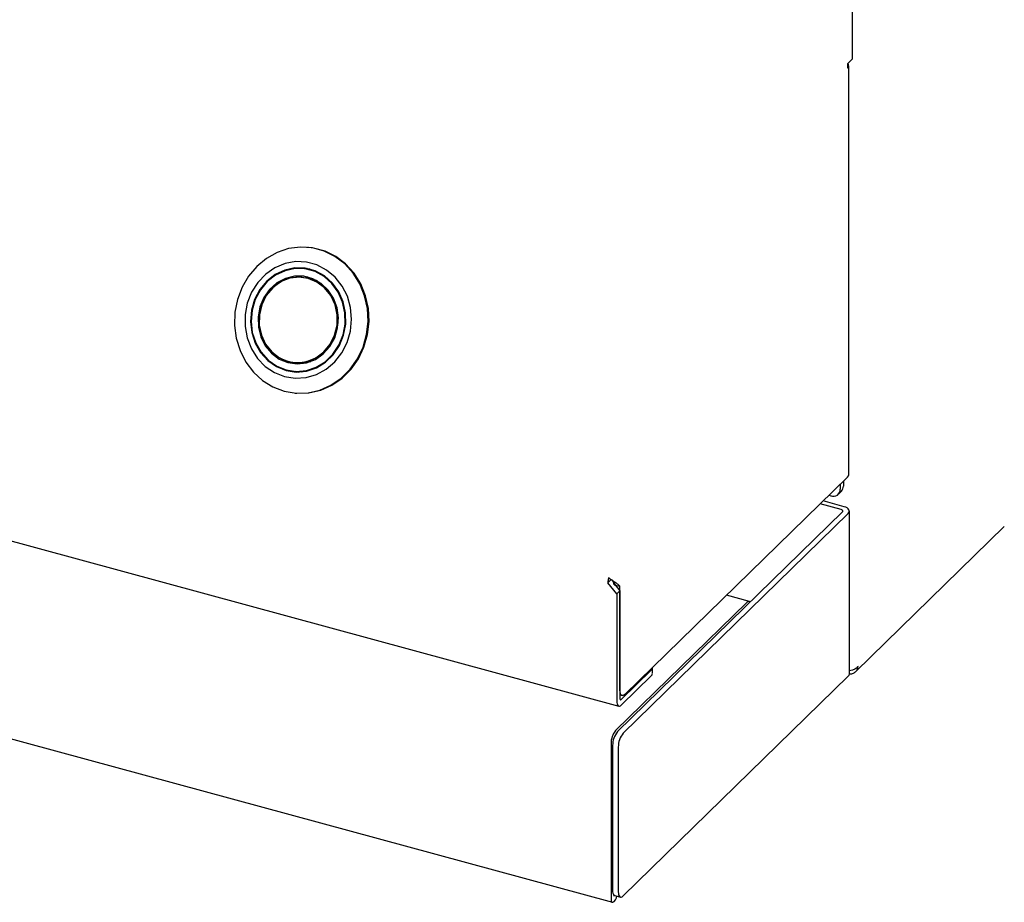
# Model space of a CAD drawing. Header units: inches. Extents: x 35 to 165, y 14 to 115.
# Tile 32 of 40: x 139.92 to 144.29, y 79.06 to 82.98. Entities that reach past the tile are written whole.
import ezdxf

# ---------------------------------------------------------------- set-up
doc = ezdxf.new("R2010")
doc.units = ezdxf.units.IN
doc.header["$LTSCALE"] = 12
doc.header["$MEASUREMENT"] = 0

msp = doc.modelspace()

# ---------------------------------------------------------------- linework, layer by layer
at = {"color": 7, "linetype": 'Continuous', "lineweight": 25}
for p, q in [((143.6166, 84.7503), (143.6166, 82.8025)), ((128.3178, 83.8041), (142.5791, 79.9282)), ((128.3401, 82.9183), (142.5509, 79.0561)), ((143.6166, 82.8025), (143.5959, 82.7823)), ((143.5959, 82.7823), (143.5959, 82.7624)), ((143.6011, 80.9562), (143.6011, 82.773)), ((141.1997, 81.9662), (141.1956, 81.9665)), ((141.2074, 81.8692), (141.1738, 81.872)), ((141.2273, 81.8216), (141.2054, 81.8284)), ((141.2404, 81.8169), (141.2273, 81.8216)), ((141.1549, 81.4523), (141.1638, 81.4496)), ((141.1738, 81.4537), (141.1965, 81.4567)), ((141.1965, 81.4567), (141.2102, 81.4592)), ((141.1353, 81.416), (141.1689, 81.4132)), ((141.1422, 81.4156), (141.156, 81.4124)), ((141.1409, 81.3192), (141.1451, 81.3189)), ((143.5959, 80.9456), (142.6065, 79.9799)), ((143.5638, 80.9142), (143.5638, 80.8914)), ((143.5775, 80.9276), (143.5775, 80.9047)), ((143.5133, 80.8649), (143.5224, 80.8625)), ((143.5551, 80.8691), (143.5687, 80.8824)), ((143.5675, 80.801), (143.4738, 80.8264)), ((143.5808, 80.8139), (143.4871, 80.8394)), ((142.5737, 79.8144), (143.5738, 80.7905)), ((142.5989, 79.8076), (143.599, 80.7837)), ((143.604, 80.0709), (143.604, 80.7941)), ((143.6323, 80.0811), (144.2926, 80.7256)), ((142.5309, 80.4758), (142.5445, 80.4891)), ((142.57, 80.4272), (142.5309, 80.4758)), ((142.557, 80.4736), (142.5837, 80.4405)), ((142.5587, 80.4671), (142.5846, 80.4601)), ((142.5837, 80.4405), (142.57, 80.4272)), ((142.57, 80.4272), (142.57, 79.9507)), ((142.5837, 80.4405), (142.5837, 79.964)), ((142.5846, 79.9987), (142.5846, 80.4601)), ((142.5651, 79.8189), (143.1486, 80.3884)), ((143.16, 80.3931), (143.0582, 80.4208)), ((142.5907, 79.958), (142.7232, 80.0873)), ((142.7286, 80.0735), (142.7286, 80.0986)), ((142.5907, 79.9329), (142.7232, 80.0622)), ((142.5989, 79.0843), (143.599, 80.0604)), ((142.5837, 79.9777), (142.5942, 79.9748)), ((142.5448, 79.7618), (142.5448, 79.0713)), ((142.5518, 79.7529), (142.5518, 79.11)), ((142.577, 79.746), (142.577, 79.1032)), ((142.5581, 79.0879), (142.5581, 79.0843)), ((142.5595, 79.0857), (142.5595, 79.0869)), ((142.5614, 79.0861), (142.5866, 79.0793))]:
    msp.add_line(p, q, dxfattribs=at)
at = {"color": 7, "linetype": 'Continuous', "lineweight": 25, "flags": 128}
for points in [[(141.0925, 81.3278), (141.145, 81.3189), (141.1982, 81.3204), (141.2505, 81.3323), (141.3002, 81.3542), (141.3456, 81.3854), (141.3853, 81.4248), (141.418, 81.4712), (141.4427, 81.5232), (141.4586, 81.579), (141.4652, 81.6369), (141.4622, 81.6949), (141.4497, 81.7513), (141.4283, 81.8042), (141.3984, 81.8519), (141.3612, 81.8929), (141.3177, 81.9258), (141.2695, 81.9497), (141.218, 81.9637), (141.1649, 81.9674), (141.1119, 81.9606), (141.0607, 81.9437), (141.013, 81.917), (140.9703, 81.8816), (140.9339, 81.8385), (140.9051, 81.7891), (140.8847, 81.735), (140.8734, 81.6779), (140.8716, 81.6197), (140.8794, 81.5623), (140.8964, 81.5074), (140.9222, 81.4569), (140.9559, 81.4124), (140.9964, 81.3753), (141.0424, 81.3468), (141.0925, 81.3278)], [(141.1451, 81.3189), (141.1492, 81.3185), (141.2024, 81.3201), (141.2547, 81.332), (141.3044, 81.3539), (141.3498, 81.385), (141.3895, 81.4244), (141.4222, 81.4709), (141.4469, 81.5228), (141.4628, 81.5786), (141.4694, 81.6365), (141.4664, 81.6946), (141.4539, 81.7509), (141.4324, 81.8038), (141.4026, 81.8515), (141.3654, 81.8925), (141.3219, 81.9255), (141.2737, 81.9493), (141.2222, 81.9633), (141.1997, 81.9662)], [(141.094, 81.3922), (141.1414, 81.3848), (141.1894, 81.388), (141.236, 81.4017), (141.2792, 81.4253), (141.3173, 81.4579), (141.3488, 81.4981), (141.3723, 81.5442), (141.3869, 81.5945), (141.392, 81.6467), (141.3873, 81.6989), (141.3731, 81.7488), (141.35, 81.7944), (141.3189, 81.8339), (141.281, 81.8656), (141.238, 81.8882), (141.1916, 81.9008), (141.1436, 81.903), (141.0961, 81.8945), (141.051, 81.8757), (141.0101, 81.8475), (140.9751, 81.8109), (140.9475, 81.7675), (140.9283, 81.7191), (140.9184, 81.6676), (140.9182, 81.6151), (140.9277, 81.5638), (140.9464, 81.5158), (140.9737, 81.473), (141.0083, 81.4372), (141.049, 81.4099), (141.094, 81.3922)], [(141.1004, 81.4192), (141.1458, 81.4124), (141.1915, 81.4165), (141.2355, 81.4313), (141.2758, 81.456), (141.3103, 81.4895), (141.3376, 81.5302), (141.3563, 81.5762), (141.3656, 81.6254), (141.365, 81.6755), (141.3546, 81.7241), (141.3348, 81.7689), (141.3066, 81.808), (141.2712, 81.8393), (141.2305, 81.8615), (141.1861, 81.8736), (141.1403, 81.8749), (141.0952, 81.8654), (141.0528, 81.8456), (141.0152, 81.8163), (140.9841, 81.779), (140.961, 81.7354), (140.9469, 81.6875), (140.9425, 81.6375), (140.9481, 81.5879), (140.9633, 81.5409), (140.9874, 81.4987), (141.0194, 81.4633), (141.0576, 81.4364), (141.1004, 81.4192)], [(141.1011, 81.422), (141.1459, 81.4154), (141.191, 81.4194), (141.2345, 81.434), (141.2742, 81.4584), (141.3083, 81.4914), (141.3353, 81.5316), (141.3537, 81.5771), (141.3629, 81.6256), (141.3623, 81.6751), (141.352, 81.7231), (141.3325, 81.7674), (141.3046, 81.8059), (141.2698, 81.8368), (141.2295, 81.8588), (141.1857, 81.8707), (141.1405, 81.872), (141.0959, 81.8626), (141.0541, 81.843), (141.017, 81.8141), (140.9863, 81.7773), (140.9634, 81.7342), (140.9495, 81.6869), (140.9452, 81.6376), (140.9507, 81.5886), (140.9657, 81.5422), (140.9895, 81.5006), (141.0211, 81.4656), (141.0589, 81.439), (141.1011, 81.422)], [(141.1948, 81.8721), (141.1821, 81.8714), (141.1819, 81.8714)], [(141.1089, 81.4542), (141.15, 81.4485), (141.1914, 81.4533), (141.2308, 81.4684), (141.266, 81.493), (141.2953, 81.5257), (141.317, 81.5648), (141.3299, 81.6081), (141.3334, 81.6534), (141.3272, 81.6982), (141.3117, 81.74), (141.2877, 81.7767), (141.2566, 81.8063), (141.22, 81.827), (141.1798, 81.838), (141.1383, 81.8384), (141.0976, 81.8284), (141.06, 81.8084), (141.0275, 81.7796), (141.0019, 81.7435), (140.9845, 81.702), (140.9762, 81.6574), (140.9776, 81.612), (140.9885, 81.5684), (141.0084, 81.5289), (141.0361, 81.4955), (141.0702, 81.4702), (141.1089, 81.4542)], [(141.1999, 81.83), (141.2378, 81.8144), (141.2713, 81.7895), (141.2985, 81.7569), (141.318, 81.7181), (141.3287, 81.6753), (141.33, 81.6309), (141.3219, 81.5871), (141.3048, 81.5464), (141.2797, 81.511), (141.2478, 81.4828), (141.211, 81.4632), (141.1711, 81.4534), (141.1304, 81.4538), (141.091, 81.4645), (141.0551, 81.4849), (141.0246, 81.5138), (141.0011, 81.5498), (140.9859, 81.5909), (140.9798, 81.6348), (140.9832, 81.6792), (140.9959, 81.7217), (141.0172, 81.76), (141.0458, 81.792), (141.0804, 81.8161), (141.119, 81.8309), (141.1596, 81.8356), (141.1999, 81.83)], [(141.1101, 81.4594), (141.1517, 81.4538), (141.1934, 81.4593), (141.2329, 81.4755), (141.2678, 81.5015), (141.2962, 81.5358), (141.3163, 81.5763), (141.327, 81.6209), (141.3277, 81.6667), (141.3183, 81.7112), (141.2994, 81.7519), (141.2721, 81.7862), (141.2379, 81.8123), (141.1989, 81.8286), (141.1574, 81.8342), (141.1156, 81.8288), (141.0762, 81.8125), (141.0412, 81.7865), (141.0129, 81.7523), (140.9928, 81.7117), (140.9821, 81.6672), (140.9814, 81.6213), (140.9908, 81.5768), (141.0097, 81.5362), (141.037, 81.5018), (141.0711, 81.4757), (141.1101, 81.4594)], [(141.1982, 81.8343), (141.1931, 81.8338), (141.187, 81.833)], [(143.5738, 80.7905), (143.5749, 80.7919), (143.5754, 80.7934), (143.5754, 80.7949), (143.5748, 80.7964), (143.5737, 80.7978), (143.5721, 80.7991), (143.57, 80.8001), (143.5675, 80.801)], [(143.599, 80.7837), (143.6022, 80.7877), (143.6038, 80.792), (143.6038, 80.7964), (143.6021, 80.8007), (143.5988, 80.8048), (143.594, 80.8084), (143.5879, 80.8115), (143.5808, 80.8139)], [(143.1639, 80.3905), (143.163, 80.3915), (143.1599, 80.3931), (143.1564, 80.3931), (143.1526, 80.3915), (143.1486, 80.3884)], [(142.6065, 79.9799), (142.6022, 79.9765), (142.5981, 79.9748), (142.5943, 79.9748), (142.591, 79.9765), (142.5883, 79.98), (142.5863, 79.9849), (142.585, 79.9913), (142.5846, 79.9987)], [(142.57, 79.9507), (142.5704, 79.9437), (142.5716, 79.9377), (142.5735, 79.933), (142.5761, 79.9298), (142.5792, 79.9281), (142.5828, 79.9281), (142.5866, 79.9297), (142.5907, 79.9329)], [(142.5837, 79.964), (142.5838, 79.9616), (142.5842, 79.9596), (142.5849, 79.958), (142.5857, 79.9569), (142.5868, 79.9564), (142.588, 79.9564), (142.5893, 79.9569), (142.5907, 79.958)], [(142.5448, 79.0713), (142.5459, 79.0625), (142.5489, 79.0572), (142.5535, 79.056), (142.5588, 79.0593), (142.5642, 79.0665), (142.5687, 79.0765), (142.5708, 79.0836)], [(142.5581, 79.0843), (142.5582, 79.0839), (142.5583, 79.0836), (142.5585, 79.0836), (142.5588, 79.0837), (142.5591, 79.0841), (142.5593, 79.0846), (142.5594, 79.0851), (142.5595, 79.0857)], [(142.577, 79.1032), (142.5774, 79.0957), (142.5787, 79.0894), (142.5807, 79.0844), (142.5834, 79.081), (142.5867, 79.0792), (142.5905, 79.0792), (142.5946, 79.0809), (142.5989, 79.0843)]]:
    msp.add_lwpolyline(points, dxfattribs=at)
at = {"color": 7, "linetype": 'Continuous', "lineweight": 25}
for centre, radius, start, end in [((143.5871, 82.773), 0.0138, 309.9317, 46.3218), ((143.5864, 80.9568), 0.0147, 310.6532, 357.9842), ((143.5333, 80.8909), 0.0305, 248.8628, 0.9211), ((143.5472, 80.9037), 0.0303, 315.3557, 1.9097), ((142.6252, 80.4747), 0.0943, 166.071, 179.3736), ((142.713, 80.0991), 0.0156, 310.6444, 357.9949), ((142.713, 80.074), 0.0156, 310.6444, 357.9949), ((143.5896, 80.0714), 0.0144, 310.6411, 358.0027), ((142.6338, 79.7623), 0.089, 140.5132, 180.343), ((142.6477, 79.7535), 0.0959, 140.5127, 180.3434), ((142.6729, 79.7466), 0.0959, 140.5127, 180.3434), ((142.5753, 79.1056), 0.0239, 169.3537, 234.3718)]:
    msp.add_arc(centre, radius, start, end, dxfattribs=at)
for points, knots in [([(142.5846, 80.4601), (142.5822, 80.4625), (142.5773, 80.4675), (142.5639, 80.4767), (142.5483, 80.4869), (142.5385, 80.4939), (142.5337, 80.4974)], [0, 0, 0, 0, 0.249996, 0.499999, 0.75, 1, 1, 1, 1]), ([(142.5587, 80.4671), (142.5583, 80.4693), (142.5573, 80.4738), (142.5537, 80.4811), (142.5509, 80.4862), (142.5495, 80.4887)], [0, 0, 0, 0, 0.333332, 0.666658, 1, 1, 1, 1]), ([(143.6037, 80.0718), (143.6075, 80.0716), (143.6167, 80.0712), (143.6293, 80.0773), (143.6396, 80.0886), (143.6418, 80.099), (143.6428, 80.1042)], [0, 0, 0, 0, 0.185043, 0.456696, 0.728349, 1, 1, 1, 1]), ([(143.6428, 80.1042), (143.6396, 80.1009), (143.6331, 80.0943), (143.6186, 80.0877), (143.6085, 80.0859), (143.604, 80.0852)], [0, 0, 0, 0, 0.359633, 0.719268, 1, 1, 1, 1])]:
    msp.add_open_spline(points, degree=3, knots=knots, dxfattribs=at)

doc.saveas('drawing.dxf')
